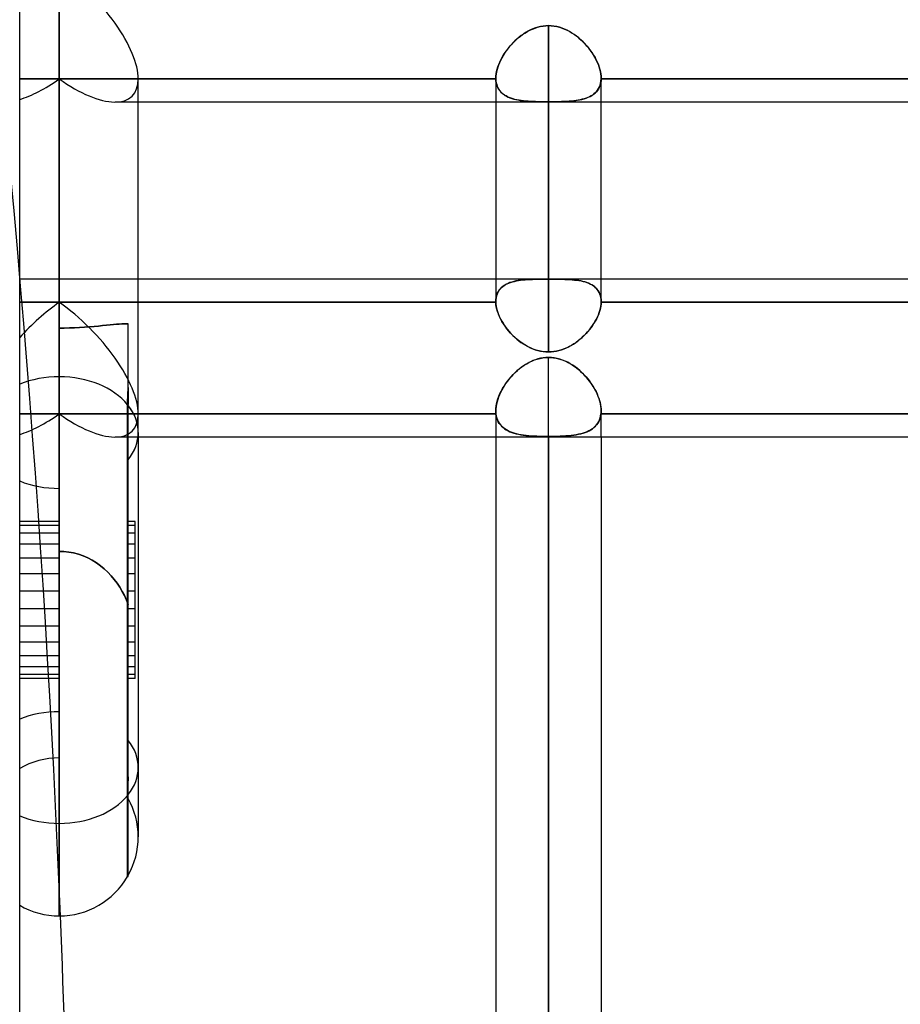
# Model space of a CAD drawing. Header units: millimetres. Extents: x -81 to 97, y -215 to 215.
# Tile 5 of 74: x 0 to 13, y -130 to -116. Entities that reach past the tile are written whole.
import ezdxf

# ---------------------------------------------------------------- set-up
doc = ezdxf.new("R2010")
doc.units = ezdxf.units.MM
doc.layers.add('MAIN-1', color=7, linetype='Continuous')
doc.layers.add('MAIN-2', color=7, linetype='Continuous')

msp = doc.modelspace()

# ---------------------------------------------------------------- linework, layer by layer
at = {"layer": 'MAIN-1'}
for p, q in [((0, -195), (0, 195)), ((0.572, -121.313), (0.572, -115.382)), ((1.716, -122.122), (1.716, -117)), ((25.256, -117.335), (1.716, -117.335)), ((6.894, -117.335), (6.894, -120.224)), ((7.656, -120.954), (7.656, -117.335)), ((8.419, -120.224), (8.419, -117.335)), ((6.894, -119.9), (1.716, -119.9)), ((15.694, -119.9), (8.419, -119.9)), ((6.894, -120.224), (6.894, -120.226)), ((6.894, -120.226), (6.894, -120.227)), ((6.894, -120.227), (6.894, -120.229)), ((6.894, -120.229), (6.894, -120.231)), ((6.894, -120.231), (6.894, -120.233)), ((8.419, -120.225), (8.419, -120.224)), ((8.419, -120.227), (8.419, -120.225)), ((8.419, -120.229), (8.419, -120.227)), ((8.419, -120.231), (8.419, -120.229)), ((8.419, -120.233), (8.419, -120.231)), ((6.894, -120.235), (1.716, -120.235)), ((6.894, -120.233), (6.894, -120.235)), ((6.894, -120.235), (6.896, -120.263)), ((6.896, -120.263), (6.9, -120.292)), ((6.9, -120.292), (6.905, -120.322)), ((6.905, -120.322), (6.913, -120.352)), ((6.913, -120.352), (6.923, -120.383)), ((8.389, -120.384), (8.399, -120.353)), ((8.399, -120.353), (8.407, -120.322)), ((8.407, -120.322), (8.413, -120.292)), ((8.413, -120.292), (8.417, -120.263)), ((8.417, -120.263), (8.419, -120.235)), ((8.419, -120.235), (8.419, -120.233)), ((15.694, -120.235), (8.419, -120.235)), ((6.923, -120.383), (6.934, -120.414)), ((6.934, -120.414), (6.948, -120.445)), ((6.948, -120.445), (6.963, -120.476)), ((6.963, -120.476), (6.98, -120.507)), ((6.98, -120.507), (6.998, -120.538)), ((8.313, -120.541), (8.332, -120.51)), ((8.332, -120.51), (8.349, -120.478)), ((8.349, -120.478), (8.364, -120.447)), ((8.364, -120.447), (8.378, -120.415)), ((8.378, -120.415), (8.389, -120.384)), ((6.998, -120.538), (7.018, -120.569)), ((7.018, -120.569), (7.04, -120.6)), ((7.04, -120.6), (7.062, -120.63)), ((7.062, -120.63), (7.087, -120.659)), ((7.087, -120.659), (7.112, -120.687)), ((8.223, -120.662), (8.248, -120.633)), ((8.248, -120.633), (8.271, -120.603)), ((8.271, -120.603), (8.293, -120.572)), ((8.293, -120.572), (8.313, -120.541)), ((7.112, -120.687), (7.139, -120.715)), ((7.139, -120.715), (7.167, -120.742)), ((7.167, -120.742), (7.196, -120.768)), ((7.196, -120.768), (7.226, -120.792)), ((7.226, -120.792), (7.257, -120.816)), ((8.051, -120.819), (8.082, -120.796)), ((8.082, -120.796), (8.112, -120.771)), ((8.112, -120.771), (8.142, -120.746)), ((8.142, -120.746), (8.17, -120.719)), ((8.17, -120.719), (8.197, -120.691)), ((8.197, -120.691), (8.223, -120.662)), ((7.257, -120.816), (7.29, -120.838)), ((7.29, -120.838), (7.323, -120.858)), ((7.323, -120.858), (7.357, -120.877)), ((7.357, -120.877), (7.392, -120.894)), ((7.392, -120.894), (7.428, -120.91)), ((7.428, -120.91), (7.465, -120.923)), ((7.465, -120.923), (7.502, -120.934)), ((7.502, -120.934), (7.54, -120.943)), ((7.54, -120.943), (7.579, -120.949)), ((7.733, -120.949), (7.771, -120.943)), ((7.771, -120.943), (7.808, -120.934)), ((7.808, -120.934), (7.845, -120.924)), ((7.845, -120.924), (7.881, -120.911)), ((7.881, -120.911), (7.917, -120.896)), ((7.917, -120.896), (7.952, -120.879)), ((7.952, -120.879), (7.985, -120.861)), ((7.985, -120.861), (8.018, -120.841)), ((8.018, -120.841), (8.051, -120.819)), ((7.579, -120.949), (7.617, -120.953)), ((7.617, -120.953), (7.656, -120.954)), ((7.656, -120.954), (7.695, -120.953)), ((7.695, -120.953), (7.733, -120.949)), ((0.572, -129.123), (0.572, -121.313)), ((1.567, -121.54), (1.569, -121.505)), ((1.569, -121.505), (1.572, -121.471)), ((1.572, -121.471), (1.572, -121.717)), ((1.563, -121.646), (1.564, -121.61)), ((1.563, -121.681), (1.563, -121.646)), ((1.564, -121.61), (1.566, -121.575)), ((1.566, -121.575), (1.567, -121.54)), ((1.562, -121.717), (1.563, -121.681)), ((1.562, -128.551), (1.562, -121.717)), ((1.572, -121.717), (1.562, -121.717)), ((1.572, -128.551), (1.572, -121.717)), ((1.716, -122.122), (1.716, -127.979)), ((25.256, -122.187), (1.716, -122.187)), ((6.894, -122.187), (6.894, -167.75)), ((7.656, -168.512), (7.656, -122.187)), ((8.419, -122.187), (8.419, -167.75)), ((0.572, -126.836), (0.572, -123.468)), ((0.572, -123.843), (0.572, -123.468)), ((1.562, -128.551), (1.572, -128.551))]:
    msp.add_line(p, q, dxfattribs=at)
for start, end in [(330.9644, 0), (270, 329.9999), (240, 270)]:
    msp.add_arc((0.572, -127.979), 1.144, start, end, dxfattribs=at)
for centre, major_axis, ratio, start_param, end_param in [((0.572, -116.191), (-1.057, 1.057), 0.414214, -2.748894, -1.178097), ((0.572, -122.122), (-1.144, 0), 0.707107, -1.570796, -1.047198), ((0.572, -122.122), (-1.144, 0), 0.707107, -2.617994, -1.570796), ((0.572, -122.122), (-1.144, 0), 0.707107, 3.141593, 3.648362), ((-92.478, -61.213), (-62.288, 145.857), 0.475528, -2.302536, -2.24496)]:
    msp.add_ellipse(centre, major_axis=major_axis, ratio=ratio, start_param=start_param, end_param=end_param, dxfattribs=at)
at = {"layer": 'MAIN-2'}
for p, q in [((0.572, -115.382), (0.572, -121.313)), ((7.537, -116.24), (7.577, -116.233)), ((7.579, -116.233), (7.541, -116.239)), ((7.577, -116.233), (7.616, -116.229)), ((7.618, -116.229), (7.579, -116.233)), ((7.616, -116.229), (7.656, -116.227)), ((7.656, -116.227), (7.618, -116.229)), ((7.696, -116.229), (7.656, -116.227)), ((7.656, -119.9), (7.656, -116.227)), ((7.656, -116.227), (7.656, -119.9)), ((7.656, -116.227), (7.697, -116.229)), ((7.736, -116.233), (7.696, -116.229)), ((7.697, -116.229), (7.737, -116.233)), ((7.776, -116.24), (7.736, -116.233)), ((7.737, -116.233), (7.776, -116.24)), ((7.218, -116.406), (7.25, -116.38)), ((7.261, -116.372), (7.23, -116.396)), ((7.25, -116.38), (7.282, -116.356)), ((7.293, -116.349), (7.261, -116.372)), ((7.282, -116.356), (7.316, -116.334)), ((7.325, -116.328), (7.293, -116.349)), ((7.316, -116.334), (7.35, -116.313)), ((7.359, -116.308), (7.325, -116.328)), ((7.35, -116.313), (7.386, -116.294)), ((7.394, -116.29), (7.359, -116.308)), ((7.386, -116.294), (7.423, -116.277)), ((7.429, -116.274), (7.394, -116.29)), ((7.423, -116.277), (7.461, -116.262)), ((7.466, -116.26), (7.429, -116.274)), ((7.461, -116.262), (7.499, -116.25)), ((7.503, -116.249), (7.466, -116.26)), ((7.499, -116.25), (7.537, -116.24)), ((7.541, -116.239), (7.503, -116.249)), ((7.815, -116.25), (7.776, -116.24)), ((7.776, -116.24), (7.815, -116.25)), ((7.853, -116.262), (7.815, -116.25)), ((7.815, -116.25), (7.853, -116.262)), ((7.89, -116.277), (7.853, -116.262)), ((7.853, -116.262), (7.89, -116.277)), ((7.926, -116.294), (7.89, -116.277)), ((7.89, -116.277), (7.927, -116.294)), ((7.962, -116.313), (7.926, -116.294)), ((7.927, -116.294), (7.963, -116.313)), ((7.996, -116.334), (7.962, -116.313)), ((7.963, -116.313), (7.998, -116.334)), ((8.03, -116.356), (7.996, -116.334)), ((7.998, -116.334), (8.032, -116.357)), ((8.063, -116.381), (8.03, -116.356)), ((8.032, -116.357), (8.065, -116.382)), ((8.095, -116.406), (8.063, -116.381)), ((8.065, -116.382), (8.097, -116.408)), ((7.076, -116.552), (7.102, -116.521)), ((7.115, -116.506), (7.089, -116.536)), ((7.102, -116.521), (7.129, -116.49)), ((7.142, -116.477), (7.115, -116.506)), ((7.129, -116.49), (7.158, -116.461)), ((7.171, -116.448), (7.142, -116.477)), ((7.158, -116.461), (7.188, -116.432)), ((7.2, -116.421), (7.171, -116.448)), ((7.188, -116.432), (7.218, -116.406)), ((7.23, -116.396), (7.2, -116.421)), ((8.126, -116.434), (8.095, -116.406)), ((8.097, -116.408), (8.128, -116.436)), ((8.156, -116.463), (8.126, -116.434)), ((8.128, -116.436), (8.158, -116.465)), ((8.185, -116.493), (8.156, -116.463)), ((8.158, -116.465), (8.187, -116.495)), ((8.213, -116.524), (8.185, -116.493)), ((8.187, -116.495), (8.215, -116.526)), ((8.239, -116.555), (8.213, -116.524)), ((6.998, -116.664), (6.979, -116.698)), ((6.985, -116.686), (7.005, -116.652)), ((7.018, -116.632), (6.998, -116.664)), ((7.005, -116.652), (7.027, -116.618)), ((7.041, -116.599), (7.018, -116.632)), ((7.027, -116.618), (7.051, -116.585)), ((7.064, -116.567), (7.041, -116.599)), ((7.051, -116.585), (7.076, -116.552)), ((7.089, -116.536), (7.064, -116.567)), ((8.215, -116.526), (8.241, -116.558)), ((8.264, -116.588), (8.239, -116.555)), ((8.241, -116.558), (8.265, -116.59)), ((8.287, -116.621), (8.264, -116.588)), ((8.265, -116.59), (8.289, -116.623)), ((8.309, -116.655), (8.287, -116.621)), ((8.289, -116.623), (8.31, -116.657)), ((8.329, -116.689), (8.309, -116.655)), ((8.31, -116.657), (8.33, -116.691)), ((6.933, -116.798), (6.921, -116.831)), ((6.923, -116.825), (6.936, -116.79)), ((6.946, -116.764), (6.933, -116.798)), ((6.936, -116.79), (6.95, -116.756)), ((6.962, -116.731), (6.946, -116.764)), ((6.95, -116.756), (6.967, -116.721)), ((6.979, -116.698), (6.962, -116.731)), ((6.967, -116.721), (6.985, -116.686)), ((8.347, -116.723), (8.329, -116.689)), ((8.33, -116.691), (8.348, -116.725)), ((8.363, -116.758), (8.347, -116.723)), ((8.348, -116.725), (8.364, -116.759)), ((8.378, -116.792), (8.363, -116.758)), ((8.364, -116.759), (8.378, -116.793)), ((8.39, -116.826), (8.378, -116.792)), ((8.378, -116.793), (8.39, -116.827)), ((6.895, -116.957), (6.898, -116.925)), ((6.898, -116.928), (6.895, -116.958)), ((6.898, -116.925), (6.904, -116.892)), ((6.904, -116.896), (6.898, -116.928)), ((6.904, -116.892), (6.913, -116.859)), ((6.911, -116.864), (6.904, -116.896)), ((6.921, -116.831), (6.911, -116.864)), ((6.913, -116.859), (6.923, -116.825)), ((8.4, -116.86), (8.39, -116.826)), ((8.39, -116.827), (8.4, -116.861)), ((8.408, -116.893), (8.4, -116.86)), ((8.4, -116.861), (8.408, -116.894)), ((8.414, -116.926), (8.408, -116.893)), ((8.408, -116.894), (8.414, -116.926)), ((8.418, -116.957), (8.414, -116.926)), ((8.414, -116.926), (8.418, -116.958)), ((0.572, -117), (0, -117)), ((0, -117), (0.572, -117)), ((6.894, -117), (0.572, -117)), ((0.572, -120.608), (0.572, -117)), ((0.572, -117), (6.894, -117)), ((0.572, -117), (0.572, -120.608)), ((6.894, -116.988), (6.895, -116.957)), ((6.895, -116.958), (6.894, -116.989)), ((6.894, -116.99), (6.894, -116.988)), ((6.894, -116.989), (6.894, -116.99)), ((6.894, -116.989), (6.894, -117.335)), ((6.894, -116.99), (6.894, -116.992)), ((6.894, -116.992), (6.894, -116.99)), ((6.894, -116.992), (6.894, -116.993)), ((6.894, -116.994), (6.894, -116.992)), ((6.894, -116.993), (6.894, -116.995)), ((6.894, -116.996), (6.894, -116.994)), ((6.894, -116.995), (6.894, -116.996)), ((6.894, -116.996), (6.894, -116.998)), ((6.894, -116.998), (6.894, -116.996)), ((6.894, -116.998), (6.894, -117)), ((6.894, -117), (6.894, -116.998)), ((6.896, -117.027), (6.894, -117)), ((6.894, -117), (6.896, -117.028)), ((6.9, -117.054), (6.896, -117.027)), ((6.896, -117.028), (6.9, -117.055)), ((6.906, -117.079), (6.9, -117.054)), ((6.9, -117.055), (6.906, -117.081)), ((6.913, -117.103), (6.906, -117.079)), ((6.906, -117.081), (6.914, -117.105)), ((8.394, -117.115), (8.404, -117.088)), ((8.407, -117.078), (8.399, -117.102)), ((8.404, -117.088), (8.411, -117.06)), ((8.413, -117.053), (8.407, -117.078)), ((8.411, -117.06), (8.416, -117.031)), ((8.417, -117.027), (8.413, -117.053)), ((8.416, -117.031), (8.419, -117)), ((8.419, -117), (8.417, -117.027)), ((8.419, -116.988), (8.418, -116.957)), ((8.418, -116.958), (8.419, -116.988)), ((8.419, -116.99), (8.419, -116.988)), ((8.419, -116.988), (8.419, -116.99)), ((8.419, -117.335), (8.419, -116.989)), ((8.419, -116.992), (8.419, -116.99)), ((8.419, -116.99), (8.419, -116.992)), ((8.419, -116.994), (8.419, -116.992)), ((8.419, -116.992), (8.419, -116.994)), ((8.419, -116.996), (8.419, -116.994)), ((8.419, -116.994), (8.419, -116.996)), ((8.419, -116.998), (8.419, -116.996)), ((8.419, -116.996), (8.419, -116.998)), ((8.419, -117), (8.419, -116.998)), ((8.419, -116.998), (8.419, -117)), ((15.694, -117), (8.419, -117)), ((8.419, -117), (15.694, -117)), ((6.923, -117.125), (6.913, -117.103)), ((6.914, -117.105), (6.925, -117.128)), ((6.935, -117.147), (6.923, -117.125)), ((6.925, -117.128), (6.937, -117.15)), ((6.949, -117.167), (6.935, -117.147)), ((6.937, -117.15), (6.951, -117.17)), ((6.964, -117.185), (6.949, -117.167)), ((6.951, -117.17), (6.967, -117.189)), ((6.981, -117.202), (6.964, -117.185)), ((6.967, -117.189), (6.985, -117.206)), ((7, -117.218), (6.981, -117.202)), ((6.985, -117.206), (7.005, -117.222)), ((7.02, -117.233), (7, -117.218)), ((7.005, -117.222), (7.026, -117.237)), ((7.042, -117.246), (7.02, -117.233)), ((7.026, -117.237), (7.048, -117.25)), ((8.294, -117.232), (8.273, -117.245)), ((8.285, -117.238), (8.308, -117.222)), ((8.314, -117.217), (8.294, -117.232)), ((8.308, -117.222), (8.33, -117.204)), ((8.333, -117.201), (8.314, -117.217)), ((8.33, -117.204), (8.349, -117.184)), ((8.35, -117.184), (8.333, -117.201)), ((8.349, -117.184), (8.367, -117.163)), ((8.365, -117.166), (8.35, -117.184)), ((8.378, -117.146), (8.365, -117.166)), ((8.367, -117.163), (8.381, -117.14)), ((8.39, -117.125), (8.378, -117.146)), ((8.381, -117.14), (8.394, -117.115)), ((8.399, -117.102), (8.39, -117.125)), ((1.716, -117.335), (1.38, -117.335)), ((7.065, -117.258), (7.042, -117.246)), ((7.048, -117.25), (7.072, -117.262)), ((7.089, -117.269), (7.065, -117.258)), ((7.072, -117.262), (7.098, -117.273)), ((7.115, -117.279), (7.089, -117.269)), ((7.098, -117.273), (7.125, -117.282)), ((7.143, -117.288), (7.115, -117.279)), ((7.125, -117.282), (7.153, -117.291)), ((7.171, -117.295), (7.143, -117.288)), ((7.153, -117.291), (7.182, -117.298)), ((7.2, -117.302), (7.171, -117.295)), ((7.182, -117.298), (7.213, -117.304)), ((7.231, -117.308), (7.2, -117.302)), ((7.213, -117.304), (7.245, -117.31)), ((7.262, -117.312), (7.231, -117.308)), ((7.245, -117.31), (7.278, -117.315)), ((7.294, -117.317), (7.262, -117.312)), ((7.278, -117.315), (7.312, -117.318)), ((7.327, -117.32), (7.294, -117.317)), ((7.312, -117.318), (7.347, -117.322)), ((7.361, -117.323), (7.327, -117.32)), ((7.347, -117.322), (7.383, -117.324)), ((7.396, -117.325), (7.361, -117.323)), ((7.383, -117.324), (7.42, -117.326)), ((7.431, -117.327), (7.396, -117.325)), ((7.42, -117.326), (7.458, -117.328)), ((7.467, -117.328), (7.431, -117.327)), ((7.458, -117.328), (7.497, -117.329)), ((7.504, -117.329), (7.467, -117.328)), ((7.497, -117.329), (7.536, -117.33)), ((7.542, -117.33), (7.504, -117.329)), ((7.536, -117.33), (7.576, -117.331)), ((7.58, -117.331), (7.542, -117.33)), ((7.576, -117.331), (7.616, -117.331)), ((7.618, -117.331), (7.58, -117.331)), ((7.616, -117.331), (7.656, -117.331)), ((7.656, -117.331), (7.618, -117.331)), ((7.656, -117.331), (7.656, -120.954)), ((7.656, -117.331), (7.701, -117.331)), ((7.695, -117.331), (7.656, -117.331)), ((7.734, -117.331), (7.695, -117.331)), ((7.701, -117.331), (7.745, -117.331)), ((7.772, -117.33), (7.734, -117.331)), ((7.745, -117.331), (7.789, -117.33)), ((7.81, -117.329), (7.772, -117.33)), ((7.789, -117.33), (7.832, -117.329)), ((7.847, -117.328), (7.81, -117.329)), ((7.832, -117.329), (7.875, -117.327)), ((7.884, -117.327), (7.847, -117.328)), ((7.875, -117.327), (7.917, -117.325)), ((7.92, -117.325), (7.884, -117.327)), ((7.917, -117.325), (7.957, -117.322)), ((7.955, -117.323), (7.92, -117.325)), ((7.99, -117.32), (7.955, -117.323)), ((7.957, -117.322), (7.997, -117.319)), ((8.023, -117.316), (7.99, -117.32)), ((7.997, -117.319), (8.035, -117.315)), ((8.055, -117.312), (8.023, -117.316)), ((8.035, -117.315), (8.071, -117.309)), ((8.087, -117.307), (8.055, -117.312)), ((8.071, -117.309), (8.106, -117.303)), ((8.117, -117.301), (8.087, -117.307)), ((8.106, -117.303), (8.14, -117.296)), ((8.146, -117.294), (8.117, -117.301)), ((8.14, -117.296), (8.172, -117.287)), ((8.174, -117.287), (8.146, -117.294)), ((8.172, -117.287), (8.203, -117.277)), ((8.2, -117.278), (8.174, -117.287)), ((8.226, -117.268), (8.2, -117.278)), ((8.203, -117.277), (8.232, -117.265)), ((8.25, -117.257), (8.226, -117.268)), ((8.232, -117.265), (8.259, -117.252)), ((8.273, -117.245), (8.25, -117.257)), ((8.259, -117.252), (8.285, -117.238)), ((1.716, -119.9), (0, -119.9)), ((8.419, -119.9), (6.894, -119.9)), ((7.082, -119.956), (7.108, -119.946)), ((7.125, -119.941), (7.098, -119.95)), ((7.108, -119.946), (7.134, -119.938)), ((7.154, -119.933), (7.125, -119.941)), ((7.134, -119.938), (7.162, -119.931)), ((7.184, -119.926), (7.154, -119.933)), ((7.162, -119.931), (7.191, -119.925)), ((7.215, -119.92), (7.184, -119.926)), ((7.191, -119.925), (7.221, -119.919)), ((7.247, -119.916), (7.215, -119.92)), ((7.221, -119.919), (7.253, -119.915)), ((7.281, -119.912), (7.247, -119.916)), ((7.253, -119.915), (7.285, -119.911)), ((7.315, -119.909), (7.281, -119.912)), ((7.285, -119.911), (7.319, -119.908)), ((7.35, -119.906), (7.315, -119.909)), ((7.319, -119.908), (7.353, -119.906)), ((7.386, -119.904), (7.35, -119.906)), ((7.353, -119.906), (7.388, -119.904)), ((7.422, -119.903), (7.386, -119.904)), ((7.388, -119.904), (7.425, -119.903)), ((7.46, -119.902), (7.422, -119.903)), ((7.425, -119.903), (7.462, -119.902)), ((7.498, -119.901), (7.46, -119.902)), ((7.462, -119.902), (7.499, -119.901)), ((7.536, -119.901), (7.498, -119.901)), ((7.499, -119.901), (7.538, -119.901)), ((7.576, -119.9), (7.536, -119.901)), ((7.538, -119.901), (7.577, -119.9)), ((7.616, -119.9), (7.576, -119.9)), ((7.577, -119.9), (7.617, -119.9)), ((7.656, -119.9), (7.616, -119.9)), ((7.617, -119.9), (7.656, -119.9)), ((7.656, -119.9), (7.696, -119.9)), ((7.696, -119.9), (7.656, -119.9)), ((7.696, -119.9), (7.736, -119.9)), ((7.736, -119.9), (7.696, -119.9)), ((7.736, -119.9), (7.776, -119.901)), ((7.775, -119.901), (7.736, -119.9)), ((7.814, -119.901), (7.775, -119.901)), ((7.776, -119.901), (7.815, -119.901)), ((7.852, -119.902), (7.814, -119.901)), ((7.815, -119.901), (7.854, -119.902)), ((7.89, -119.903), (7.852, -119.902)), ((7.854, -119.902), (7.892, -119.903)), ((7.926, -119.904), (7.89, -119.903)), ((7.892, -119.903), (7.928, -119.904)), ((7.962, -119.906), (7.926, -119.904)), ((7.928, -119.904), (7.964, -119.906)), ((7.997, -119.909), (7.962, -119.906)), ((7.964, -119.906), (7.999, -119.909)), ((8.03, -119.912), (7.997, -119.909)), ((7.999, -119.909), (8.033, -119.912)), ((8.063, -119.915), (8.03, -119.912)), ((8.033, -119.912), (8.065, -119.916)), ((8.094, -119.92), (8.063, -119.915)), ((8.065, -119.916), (8.097, -119.92)), ((8.125, -119.925), (8.094, -119.92)), ((8.097, -119.92), (8.127, -119.926)), ((8.155, -119.932), (8.125, -119.925)), ((8.127, -119.926), (8.157, -119.933)), ((8.183, -119.94), (8.155, -119.932)), ((8.157, -119.933), (8.185, -119.94)), ((8.211, -119.948), (8.183, -119.94)), ((8.185, -119.94), (8.213, -119.949)), ((6.92, -120.097), (6.931, -120.076)), ((6.934, -120.071), (6.922, -120.093)), ((6.931, -120.076), (6.945, -120.056)), ((6.948, -120.051), (6.934, -120.071)), ((6.945, -120.056), (6.959, -120.038)), ((6.965, -120.032), (6.948, -120.051)), ((6.959, -120.038), (6.976, -120.021)), ((6.983, -120.015), (6.965, -120.032)), ((6.976, -120.021), (6.994, -120.005)), ((7.002, -119.999), (6.983, -120.015)), ((6.994, -120.005), (7.014, -119.991)), ((7.024, -119.985), (7.002, -119.999)), ((7.014, -119.991), (7.036, -119.978)), ((7.047, -119.972), (7.024, -119.985)), ((7.036, -119.978), (7.058, -119.966)), ((7.072, -119.96), (7.047, -119.972)), ((7.058, -119.966), (7.082, -119.956)), ((7.098, -119.95), (7.072, -119.96)), ((8.237, -119.958), (8.211, -119.948)), ((8.213, -119.949), (8.239, -119.959)), ((8.262, -119.97), (8.237, -119.958)), ((8.239, -119.959), (8.264, -119.971)), ((8.285, -119.983), (8.262, -119.97)), ((8.264, -119.971), (8.287, -119.984)), ((8.307, -119.997), (8.285, -119.983)), ((8.287, -119.984), (8.309, -119.998)), ((8.327, -120.013), (8.307, -119.997)), ((8.309, -119.998), (8.329, -120.014)), ((8.346, -120.03), (8.327, -120.013)), ((8.329, -120.014), (8.347, -120.031)), ((8.362, -120.049), (8.346, -120.03)), ((8.347, -120.031), (8.363, -120.05)), ((8.377, -120.069), (8.362, -120.049)), ((8.363, -120.05), (8.378, -120.07)), ((8.389, -120.091), (8.377, -120.069)), ((8.378, -120.07), (8.39, -120.092)), ((6.895, -120.195), (6.894, -120.224)), ((6.894, -120.224), (6.895, -120.196)), ((6.894, -120.225), (6.894, -120.224)), ((6.894, -120.227), (6.894, -120.225)), ((6.894, -120.228), (6.894, -120.227)), ((6.894, -120.23), (6.894, -120.228)), ((6.894, -120.232), (6.894, -120.23)), ((6.894, -120.233), (6.894, -120.232)), ((6.898, -120.168), (6.895, -120.195)), ((6.895, -120.196), (6.898, -120.169)), ((6.904, -120.141), (6.898, -120.168)), ((6.898, -120.169), (6.903, -120.144)), ((6.903, -120.144), (6.911, -120.12)), ((6.912, -120.116), (6.904, -120.141)), ((6.911, -120.12), (6.92, -120.097)), ((6.922, -120.093), (6.912, -120.116)), ((8.4, -120.115), (8.389, -120.091)), ((8.39, -120.092), (8.4, -120.116)), ((8.408, -120.14), (8.4, -120.115)), ((8.4, -120.116), (8.408, -120.141)), ((8.414, -120.167), (8.408, -120.14)), ((8.408, -120.141), (8.414, -120.167)), ((8.414, -120.167), (8.418, -120.195)), ((8.418, -120.194), (8.414, -120.167)), ((8.419, -120.224), (8.418, -120.194)), ((8.418, -120.195), (8.419, -120.224)), ((8.419, -120.224), (8.419, -120.225)), ((8.419, -120.225), (8.419, -120.227)), ((8.419, -120.227), (8.419, -120.229)), ((8.419, -120.229), (8.419, -120.231)), ((8.419, -120.231), (8.419, -120.233)), ((0.572, -120.235), (0, -120.235)), ((0, -120.235), (0.572, -120.235)), ((1.716, -120.235), (0.572, -120.235)), ((0.572, -120.235), (6.894, -120.235)), ((0.572, -120.235), (0.572, -123.843)), ((0.572, -123.468), (0.572, -120.235)), ((6.894, -120.235), (6.894, -120.233)), ((6.896, -120.267), (6.894, -120.235)), ((6.901, -120.3), (6.896, -120.267)), ((6.908, -120.334), (6.901, -120.3)), ((6.918, -120.369), (6.908, -120.334)), ((6.931, -120.404), (6.918, -120.369)), ((8.399, -120.352), (8.39, -120.383)), ((8.407, -120.322), (8.399, -120.352)), ((8.413, -120.292), (8.407, -120.322)), ((8.417, -120.263), (8.413, -120.292)), ((8.419, -120.235), (8.417, -120.263)), ((8.419, -120.233), (8.419, -120.235)), ((8.419, -120.235), (15.694, -120.235)), ((6.946, -120.44), (6.931, -120.404)), ((6.963, -120.476), (6.946, -120.44)), ((6.982, -120.512), (6.963, -120.476)), ((7.003, -120.547), (6.982, -120.512)), ((8.332, -120.508), (8.314, -120.539)), ((8.349, -120.477), (8.332, -120.508)), ((8.364, -120.445), (8.349, -120.477)), ((8.378, -120.414), (8.364, -120.445)), ((8.39, -120.383), (8.378, -120.414)), ((0.572, -120.608), (0.645, -120.607)), ((0.645, -120.607), (0.572, -120.608)), ((0.572, -120.608), (0.572, -122.931)), ((0.645, -120.607), (0.72, -120.605)), ((0.72, -120.605), (0.645, -120.607)), ((0.72, -120.605), (0.794, -120.603)), ((0.794, -120.603), (0.72, -120.605)), ((0.794, -120.603), (0.867, -120.599)), ((0.867, -120.599), (0.794, -120.603)), ((0.867, -120.599), (0.939, -120.595)), ((0.939, -120.595), (0.867, -120.599)), ((0.939, -120.595), (1.009, -120.59)), ((1.009, -120.59), (0.939, -120.595)), ((1.009, -120.59), (1.076, -120.585)), ((1.076, -120.585), (1.009, -120.59)), ((1.076, -120.585), (1.14, -120.579)), ((1.14, -120.579), (1.076, -120.585)), ((1.14, -120.579), (1.2, -120.573)), ((1.2, -120.573), (1.14, -120.579)), ((1.2, -120.573), (1.257, -120.567)), ((1.257, -120.567), (1.2, -120.573)), ((1.257, -120.567), (1.309, -120.562)), ((1.309, -120.562), (1.257, -120.567)), ((1.309, -120.562), (1.357, -120.557)), ((1.357, -120.557), (1.309, -120.562)), ((1.357, -120.557), (1.401, -120.553)), ((1.401, -120.553), (1.357, -120.557)), ((1.401, -120.553), (1.442, -120.55)), ((1.442, -120.55), (1.401, -120.553)), ((1.442, -120.55), (1.48, -120.547)), ((1.48, -120.547), (1.442, -120.55)), ((1.48, -120.547), (1.514, -120.545)), ((1.514, -120.545), (1.48, -120.547)), ((1.514, -120.545), (1.546, -120.545)), ((1.546, -120.545), (1.514, -120.545)), ((1.572, -120.545), (1.545, -120.545)), ((1.546, -120.545), (1.55, -120.545)), ((1.55, -120.545), (1.546, -120.545)), ((1.55, -120.545), (1.555, -120.545)), ((1.555, -120.545), (1.55, -120.545)), ((1.555, -120.545), (1.559, -120.545)), ((1.559, -120.545), (1.555, -120.545)), ((1.559, -120.545), (1.563, -120.545)), ((1.563, -120.545), (1.559, -120.545)), ((1.563, -120.545), (1.568, -120.545)), ((1.568, -120.545), (1.563, -120.545)), ((1.568, -120.545), (1.572, -120.545)), ((1.572, -120.545), (1.568, -120.545)), ((1.572, -122.514), (1.572, -120.545)), ((1.572, -120.545), (1.572, -120.545)), ((7.027, -120.582), (7.003, -120.547)), ((7.052, -120.617), (7.027, -120.582)), ((7.079, -120.65), (7.052, -120.617)), ((7.108, -120.683), (7.079, -120.65)), ((8.226, -120.659), (8.2, -120.688)), ((8.25, -120.63), (8.226, -120.659)), ((8.273, -120.6), (8.25, -120.63)), ((8.294, -120.57), (8.273, -120.6)), ((8.314, -120.539), (8.294, -120.57)), ((7.139, -120.715), (7.108, -120.683)), ((7.171, -120.746), (7.139, -120.715)), ((7.205, -120.775), (7.171, -120.746)), ((7.24, -120.803), (7.205, -120.775)), ((7.277, -120.829), (7.24, -120.803)), ((8.086, -120.793), (8.055, -120.816)), ((8.116, -120.768), (8.086, -120.793)), ((8.145, -120.742), (8.116, -120.768)), ((8.173, -120.716), (8.145, -120.742)), ((8.2, -120.688), (8.173, -120.716)), ((7.315, -120.853), (7.277, -120.829)), ((7.354, -120.875), (7.315, -120.853)), ((7.394, -120.895), (7.354, -120.875)), ((7.436, -120.913), (7.394, -120.895)), ((7.479, -120.927), (7.436, -120.913)), ((7.523, -120.939), (7.479, -120.927)), ((7.567, -120.947), (7.523, -120.939)), ((7.772, -120.943), (7.733, -120.949)), ((7.81, -120.934), (7.772, -120.943)), ((7.847, -120.923), (7.81, -120.934)), ((7.884, -120.91), (7.847, -120.923)), ((7.92, -120.895), (7.884, -120.91)), ((7.955, -120.877), (7.92, -120.895)), ((7.989, -120.859), (7.955, -120.877)), ((8.022, -120.838), (7.989, -120.859)), ((8.055, -120.816), (8.022, -120.838)), ((7.378, -121.104), (7.415, -121.086)), ((7.429, -121.08), (7.394, -121.096)), ((7.415, -121.086), (7.454, -121.07)), ((7.466, -121.066), (7.429, -121.08)), ((7.454, -121.07), (7.494, -121.057)), ((7.503, -121.054), (7.466, -121.066)), ((7.494, -121.057), (7.534, -121.047)), ((7.541, -121.045), (7.503, -121.054)), ((7.534, -121.047), (7.574, -121.039)), ((7.579, -121.038), (7.541, -121.045)), ((7.612, -120.952), (7.567, -120.947)), ((7.574, -121.039), (7.615, -121.034)), ((7.618, -121.034), (7.579, -121.038)), ((7.656, -120.954), (7.612, -120.952)), ((7.615, -121.034), (7.656, -121.033)), ((7.656, -121.033), (7.618, -121.034)), ((7.695, -120.953), (7.656, -120.954)), ((7.698, -121.034), (7.656, -121.033)), ((7.656, -166.988), (7.656, -121.033)), ((7.656, -121.033), (7.693, -121.034)), ((7.693, -121.034), (7.729, -121.038)), ((7.733, -120.949), (7.695, -120.953)), ((7.739, -121.039), (7.698, -121.034)), ((7.729, -121.038), (7.765, -121.044)), ((7.78, -121.047), (7.739, -121.039)), ((7.765, -121.044), (7.801, -121.052)), ((7.82, -121.057), (7.78, -121.047)), ((7.801, -121.052), (7.836, -121.062)), ((7.859, -121.071), (7.82, -121.057)), ((7.836, -121.062), (7.87, -121.075)), ((7.898, -121.086), (7.859, -121.071)), ((7.87, -121.075), (7.904, -121.089)), ((7.935, -121.104), (7.898, -121.086)), ((7.2, -121.228), (7.171, -121.255)), ((7.174, -121.251), (7.206, -121.223)), ((7.23, -121.202), (7.2, -121.228)), ((7.206, -121.223), (7.238, -121.196)), ((7.261, -121.178), (7.23, -121.202)), ((7.238, -121.196), (7.271, -121.17)), ((7.293, -121.155), (7.261, -121.178)), ((7.271, -121.17), (7.305, -121.147)), ((7.325, -121.134), (7.293, -121.155)), ((7.305, -121.147), (7.341, -121.124)), ((7.359, -121.114), (7.325, -121.134)), ((7.341, -121.124), (7.378, -121.104)), ((7.394, -121.096), (7.359, -121.114)), ((7.904, -121.089), (7.937, -121.105)), ((7.971, -121.124), (7.935, -121.104)), ((7.937, -121.105), (7.969, -121.123)), ((7.969, -121.123), (8.001, -121.142)), ((8.007, -121.146), (7.971, -121.124)), ((8.001, -121.142), (8.032, -121.163)), ((8.042, -121.171), (8.007, -121.146)), ((8.032, -121.163), (8.062, -121.186)), ((8.076, -121.196), (8.042, -121.171)), ((8.062, -121.186), (8.091, -121.21)), ((8.108, -121.224), (8.076, -121.196)), ((8.091, -121.21), (8.12, -121.235)), ((8.14, -121.253), (8.108, -121.224)), ((0.572, -121.313), (0.572, -129.123)), ((7.061, -121.379), (7.087, -121.346)), ((7.089, -121.344), (7.064, -121.375)), ((7.087, -121.346), (7.115, -121.313)), ((7.115, -121.313), (7.089, -121.344)), ((7.115, -121.313), (7.144, -121.282)), ((7.142, -121.284), (7.115, -121.313)), ((7.171, -121.255), (7.142, -121.284)), ((7.144, -121.282), (7.174, -121.251)), ((8.12, -121.235), (8.148, -121.261)), ((8.171, -121.284), (8.14, -121.253)), ((8.148, -121.261), (8.174, -121.288)), ((8.2, -121.316), (8.171, -121.284)), ((8.174, -121.288), (8.2, -121.316)), ((8.228, -121.349), (8.2, -121.316)), ((8.2, -121.316), (8.224, -121.345)), ((8.224, -121.345), (8.248, -121.374)), ((8.254, -121.383), (8.228, -121.349)), ((1.569, -121.505), (1.567, -121.54)), ((1.572, -121.471), (1.569, -121.505)), ((6.979, -121.508), (6.962, -121.542)), ((6.972, -121.522), (6.991, -121.485)), ((6.998, -121.474), (6.979, -121.508)), ((6.991, -121.485), (7.013, -121.449)), ((7.018, -121.441), (6.998, -121.474)), ((7.013, -121.449), (7.036, -121.414)), ((7.041, -121.408), (7.018, -121.441)), ((7.036, -121.414), (7.061, -121.379)), ((7.064, -121.375), (7.041, -121.408)), ((8.248, -121.374), (8.27, -121.404)), ((8.279, -121.417), (8.254, -121.383)), ((8.27, -121.404), (8.291, -121.435)), ((8.302, -121.452), (8.279, -121.417)), ((8.291, -121.435), (8.31, -121.466)), ((8.323, -121.488), (8.302, -121.452)), ((8.31, -121.466), (8.328, -121.498)), ((8.342, -121.524), (8.323, -121.488)), ((8.328, -121.498), (8.345, -121.529)), ((1.564, -121.61), (1.563, -121.646)), ((1.563, -121.646), (1.563, -121.681)), ((1.566, -121.575), (1.564, -121.61)), ((1.567, -121.54), (1.566, -121.575)), ((6.921, -121.644), (6.911, -121.678)), ((6.914, -121.668), (6.925, -121.631)), ((6.933, -121.61), (6.921, -121.644)), ((6.925, -121.631), (6.939, -121.595)), ((6.946, -121.576), (6.933, -121.61)), ((6.939, -121.595), (6.954, -121.558)), ((6.962, -121.542), (6.946, -121.576)), ((6.954, -121.558), (6.972, -121.522)), ((8.36, -121.561), (8.342, -121.524)), ((8.345, -121.529), (8.36, -121.561)), ((8.375, -121.597), (8.36, -121.561)), ((8.36, -121.561), (8.373, -121.593)), ((8.373, -121.593), (8.385, -121.624)), ((8.388, -121.633), (8.375, -121.597)), ((8.385, -121.624), (8.395, -121.656)), ((8.399, -121.669), (8.388, -121.633)), ((8.395, -121.656), (8.404, -121.687)), ((1.563, -121.681), (1.562, -121.717)), ((1.562, -121.717), (1.562, -128.551)), ((1.562, -121.717), (1.572, -121.717)), ((6.894, -121.806), (6.895, -121.773)), ((6.895, -121.776), (6.894, -121.807)), ((6.895, -121.773), (6.899, -121.739)), ((6.898, -121.744), (6.895, -121.776)), ((6.904, -121.711), (6.898, -121.744)), ((6.899, -121.739), (6.905, -121.704)), ((6.911, -121.678), (6.904, -121.711)), ((6.905, -121.704), (6.914, -121.668)), ((8.407, -121.704), (8.399, -121.669)), ((8.404, -121.687), (8.41, -121.718)), ((8.414, -121.739), (8.407, -121.704)), ((8.41, -121.718), (8.415, -121.748)), ((8.417, -121.773), (8.414, -121.739)), ((8.415, -121.748), (8.418, -121.778)), ((8.419, -121.807), (8.417, -121.773)), ((8.418, -121.778), (8.419, -121.807)), ((0, -121.852), (0.572, -121.852)), ((0.572, -121.852), (0, -121.852)), ((0.572, -121.852), (6.896, -121.852)), ((6.896, -121.852), (0.572, -121.852)), ((0.572, -123.468), (0.572, -121.852)), ((0.572, -121.852), (0.572, -127.783)), ((6.894, -121.814), (6.894, -121.806)), ((6.894, -121.807), (6.894, -121.814)), ((6.894, -121.807), (6.894, -122.187)), ((6.894, -121.822), (6.894, -121.814)), ((6.894, -121.814), (6.894, -121.82)), ((6.894, -121.82), (6.894, -121.827)), ((6.894, -121.83), (6.894, -121.822)), ((6.894, -121.827), (6.895, -121.833)), ((6.895, -121.837), (6.894, -121.83)), ((6.895, -121.833), (6.895, -121.84)), ((6.896, -121.845), (6.895, -121.837)), ((6.895, -121.84), (6.896, -121.846)), ((6.896, -121.852), (6.896, -121.845)), ((6.896, -121.846), (6.896, -121.852)), ((6.896, -121.852), (6.901, -121.882)), ((6.901, -121.882), (6.896, -121.852)), ((6.901, -121.882), (6.908, -121.911)), ((6.908, -121.911), (6.901, -121.882)), ((6.908, -121.911), (6.918, -121.938)), ((6.918, -121.938), (6.908, -121.911)), ((6.918, -121.938), (6.93, -121.963)), ((6.93, -121.964), (6.918, -121.938)), ((8.383, -121.963), (8.395, -121.937)), ((8.395, -121.938), (8.383, -121.963)), ((8.395, -121.937), (8.404, -121.91)), ((8.404, -121.911), (8.395, -121.938)), ((8.411, -121.882), (8.404, -121.911)), ((8.404, -121.91), (8.411, -121.882)), ((8.416, -121.852), (8.411, -121.882)), ((8.411, -121.882), (8.416, -121.852)), ((8.416, -121.852), (8.417, -121.845)), ((8.417, -121.845), (8.416, -121.852)), ((8.416, -121.852), (15.696, -121.852)), ((15.696, -121.852), (8.416, -121.852)), ((8.417, -121.845), (8.418, -121.837)), ((8.418, -121.837), (8.417, -121.845)), ((8.418, -121.822), (8.419, -121.814)), ((8.419, -121.814), (8.418, -121.822)), ((8.418, -121.83), (8.418, -121.822)), ((8.418, -121.822), (8.418, -121.83)), ((8.418, -121.837), (8.418, -121.83)), ((8.418, -121.83), (8.418, -121.837)), ((8.419, -121.814), (8.419, -121.807)), ((8.419, -121.807), (8.419, -121.814)), ((8.419, -122.187), (8.419, -121.807)), ((6.93, -121.963), (6.944, -121.987)), ((6.944, -121.988), (6.93, -121.964)), ((6.944, -121.987), (6.96, -122.009)), ((6.961, -122.01), (6.944, -121.988)), ((6.96, -122.009), (6.978, -122.03)), ((6.979, -122.031), (6.961, -122.01)), ((6.978, -122.03), (6.999, -122.049)), ((7, -122.05), (6.979, -122.031)), ((6.999, -122.049), (7.021, -122.066)), ((7.023, -122.067), (7, -122.05)), ((7.021, -122.066), (7.045, -122.082)), ((7.047, -122.083), (7.023, -122.067)), ((7.045, -122.082), (7.07, -122.096)), ((7.073, -122.097), (7.047, -122.083)), ((8.268, -122.082), (8.242, -122.096)), ((8.243, -122.096), (8.268, -122.081)), ((8.292, -122.066), (8.268, -122.082)), ((8.268, -122.081), (8.292, -122.066)), ((8.292, -122.066), (8.314, -122.048)), ((8.314, -122.049), (8.292, -122.066)), ((8.314, -122.048), (8.335, -122.029)), ((8.334, -122.03), (8.314, -122.049)), ((8.352, -122.009), (8.334, -122.03)), ((8.335, -122.029), (8.353, -122.009)), ((8.369, -121.987), (8.352, -122.009)), ((8.353, -122.009), (8.369, -121.987)), ((8.383, -121.963), (8.369, -121.987)), ((8.369, -121.987), (8.383, -121.963)), ((1.716, -122.187), (1.38, -122.187)), ((7.07, -122.096), (7.097, -122.109)), ((7.101, -122.11), (7.073, -122.097)), ((7.097, -122.109), (7.126, -122.12)), ((7.13, -122.122), (7.101, -122.11)), ((7.126, -122.12), (7.156, -122.13)), ((7.161, -122.132), (7.13, -122.122)), ((7.156, -122.13), (7.188, -122.139)), ((7.193, -122.14), (7.161, -122.132)), ((7.188, -122.139), (7.221, -122.147)), ((7.226, -122.148), (7.193, -122.14)), ((7.221, -122.147), (7.255, -122.154)), ((7.26, -122.155), (7.226, -122.148)), ((7.255, -122.154), (7.291, -122.159)), ((7.296, -122.16), (7.26, -122.155)), ((7.291, -122.159), (7.328, -122.164)), ((7.333, -122.165), (7.296, -122.16)), ((7.328, -122.164), (7.366, -122.168)), ((7.37, -122.169), (7.333, -122.165)), ((7.366, -122.168), (7.405, -122.171)), ((7.409, -122.172), (7.37, -122.169)), ((7.405, -122.171), (7.445, -122.174)), ((7.448, -122.174), (7.409, -122.172)), ((7.445, -122.174), (7.486, -122.176)), ((7.489, -122.176), (7.448, -122.174)), ((7.486, -122.176), (7.528, -122.177)), ((7.53, -122.177), (7.489, -122.176)), ((7.528, -122.177), (7.57, -122.178)), ((7.572, -122.178), (7.53, -122.177)), ((7.57, -122.178), (7.613, -122.179)), ((7.614, -122.179), (7.572, -122.178)), ((7.613, -122.179), (7.656, -122.179)), ((7.656, -122.179), (7.614, -122.179)), ((7.699, -122.179), (7.656, -122.179)), ((7.656, -122.179), (7.656, -168.512)), ((7.656, -122.179), (7.699, -122.179)), ((7.742, -122.178), (7.699, -122.179)), ((7.699, -122.179), (7.742, -122.178)), ((7.784, -122.177), (7.742, -122.178)), ((7.742, -122.178), (7.784, -122.177)), ((7.826, -122.176), (7.784, -122.177)), ((7.784, -122.177), (7.826, -122.176)), ((7.867, -122.174), (7.826, -122.176)), ((7.826, -122.176), (7.867, -122.174)), ((7.907, -122.171), (7.867, -122.174)), ((7.867, -122.174), (7.907, -122.171)), ((7.946, -122.168), (7.907, -122.171)), ((7.907, -122.171), (7.947, -122.168)), ((7.984, -122.164), (7.946, -122.168)), ((7.947, -122.168), (7.985, -122.164)), ((8.021, -122.159), (7.984, -122.164)), ((7.985, -122.164), (8.022, -122.159)), ((8.057, -122.154), (8.021, -122.159)), ((8.022, -122.159), (8.057, -122.154)), ((8.091, -122.147), (8.057, -122.154)), ((8.057, -122.154), (8.092, -122.147)), ((8.124, -122.139), (8.091, -122.147)), ((8.092, -122.147), (8.125, -122.139)), ((8.156, -122.131), (8.124, -122.139)), ((8.125, -122.139), (8.156, -122.13)), ((8.186, -122.12), (8.156, -122.131)), ((8.156, -122.13), (8.187, -122.12)), ((8.215, -122.109), (8.186, -122.12)), ((8.187, -122.12), (8.216, -122.109)), ((8.242, -122.096), (8.215, -122.109)), ((8.216, -122.109), (8.243, -122.096)), ((1.572, -127.424), (1.572, -122.514)), ((0.572, -126.836), (0.572, -122.931)), ((0.572, -123.411), (0, -123.411)), ((0.572, -123.468), (0, -123.468)), ((1.672, -123.411), (1.572, -123.411)), ((1.672, -123.468), (1.572, -123.468)), ((1.672, -123.468), (1.672, -123.411)), ((1.672, -124.17), (1.672, -123.468)), ((0.572, -123.58), (0, -123.58)), ((1.672, -123.58), (1.572, -123.58)), ((0.572, -123.739), (0, -123.739)), ((1.672, -123.739), (1.572, -123.739)), ((0.572, -123.94), (0, -123.94)), ((0.641, -123.845), (0.572, -123.843)), ((0.572, -123.843), (0.641, -123.845)), ((0.711, -123.853), (0.641, -123.845)), ((0.641, -123.845), (0.711, -123.853)), ((0.781, -123.866), (0.711, -123.853)), ((0.711, -123.853), (0.781, -123.866)), ((0.851, -123.884), (0.781, -123.866)), ((0.781, -123.866), (0.851, -123.884)), ((0.919, -123.908), (0.851, -123.884)), ((0.851, -123.884), (0.919, -123.908)), ((0.985, -123.936), (0.919, -123.908)), ((0.919, -123.908), (0.985, -123.936)), ((1.05, -123.97), (0.985, -123.936)), ((0.985, -123.936), (1.05, -123.97)), ((1.672, -123.94), (1.572, -123.94)), ((1.111, -124.008), (1.05, -123.97)), ((1.05, -123.97), (1.111, -124.008)), ((1.17, -124.05), (1.111, -124.008)), ((1.111, -124.008), (1.17, -124.05)), ((1.225, -124.096), (1.17, -124.05)), ((1.17, -124.05), (1.225, -124.096)), ((0.572, -124.17), (0, -124.17)), ((1.277, -124.144), (1.225, -124.096)), ((1.225, -124.096), (1.277, -124.144)), ((1.325, -124.195), (1.277, -124.144)), ((1.277, -124.144), (1.325, -124.195)), ((1.369, -124.248), (1.325, -124.195)), ((1.325, -124.195), (1.369, -124.248)), ((1.672, -124.17), (1.572, -124.17)), ((1.672, -125.157), (1.672, -124.17)), ((1.41, -124.304), (1.369, -124.248)), ((1.369, -124.248), (1.41, -124.304)), ((1.448, -124.362), (1.41, -124.304)), ((1.41, -124.304), (1.448, -124.362)), ((1.483, -124.422), (1.448, -124.362)), ((1.448, -124.362), (1.483, -124.422)), ((0.572, -124.42), (0, -124.42)), ((1.515, -124.484), (1.483, -124.422)), ((1.483, -124.422), (1.515, -124.484)), ((1.545, -124.547), (1.515, -124.484)), ((1.515, -124.484), (1.545, -124.547)), ((1.672, -124.42), (1.572, -124.42)), ((1.572, -124.613), (1.545, -124.547)), ((1.545, -124.547), (1.572, -124.613)), ((0.572, -124.676), (0, -124.676)), ((1.672, -124.676), (1.572, -124.676)), ((0.572, -124.926), (0, -124.926)), ((1.672, -124.926), (1.572, -124.926)), ((0.572, -125.157), (0, -125.157)), ((1.672, -125.157), (1.572, -125.157)), ((1.672, -125.685), (1.672, -125.157)), ((0.572, -125.357), (0, -125.357)), ((1.672, -125.357), (1.572, -125.357)), ((0.572, -125.516), (0, -125.516)), ((0.572, -125.628), (0, -125.628)), ((1.672, -125.516), (1.572, -125.516)), ((1.672, -125.628), (1.572, -125.628)), ((0.572, -125.685), (0, -125.685)), ((1.672, -125.685), (1.572, -125.685)), ((0.572, -127.783), (0.572, -126.836)), ((1.566, -127.228), (1.567, -127.189)), ((1.567, -127.189), (1.566, -127.228)), ((1.567, -127.189), (1.569, -127.149)), ((1.569, -127.149), (1.567, -127.189)), ((1.569, -127.149), (1.572, -127.108)), ((1.572, -127.108), (1.569, -127.149)), ((1.562, -127.379), (1.563, -127.342)), ((1.563, -127.342), (1.562, -127.379)), ((1.563, -127.305), (1.564, -127.267)), ((1.564, -127.267), (1.563, -127.305)), ((1.563, -127.342), (1.563, -127.305)), ((1.563, -127.305), (1.563, -127.342)), ((1.564, -127.267), (1.566, -127.228)), ((1.566, -127.228), (1.564, -127.267)), ((1.562, -127.379), (1.562, -128.551)), ((1.572, -127.379), (1.562, -127.379)), ((1.562, -127.379), (1.572, -127.379)), ((0.572, -127.783), (0.572, -129.123)), ((1.716, -127.979), (1.716, -127.913))]:
    msp.add_line(p, q, dxfattribs=at)
for start, end in [(90, 120), (90, 120), (0, 29.0356), (0, 29.0356)]:
    msp.add_arc((0.572, -127.979), 1.144, start, end, dxfattribs=at)
for centre, major_axis, ratio, start_param, end_param in [((-92.478, -61.213), (-62.288, 145.857), 0.475528, -2.24496, -1.736483), ((-34.595, 37.185), (-76.303, 178.674), 0.475528, 2.095693, 2.724012), ((0.572, -116.191), (-1.057, 1.057), 0.414214, -2.748894, -1.178097), ((0.572, -116.191), (1.057, 1.057), 0.414214, -2.487094, -1.963495), ((0.572, -116.191), (1.057, 1.057), 0.414214, -2.487094, -1.963495), ((0.572, -116.191), (-1.057, 1.057), 0.414214, 1.963495, 2.737442), ((0.572, -116.191), (-1.057, 1.057), 0.414214, 1.963495, 2.737442), ((0.572, -116.191), (-1.057, 1.057), 0.414214, 2.737442, 3.534292), ((0.572, -116.191), (-1.057, 1.057), 0.414214, 2.737442, 3.534292), ((0.572, -121.043), (1.057, 1.057), 0.414214, 1.178097, 1.701696), ((0.572, -121.043), (1.057, 1.057), 0.414214, 1.178097, 1.701696), ((0.572, -121.043), (-1.057, 1.057), 0.414214, -2.748894, -1.178097), ((0.572, -121.043), (-1.057, 1.057), 0.414214, -2.748894, -1.178097), ((0.572, -122.122), (-1.144, 0), 0.707107, -1.570796, -1.047198), ((0.572, -122.122), (-1.144, 0), 0.707107, -2.617994, -1.570796), ((0.572, -122.122), (-1.144, 0), 0.707107, 2.634823, 3.648362), ((0.572, -121.043), (1.057, 1.057), 0.414214, -2.487094, -1.963495), ((0.572, -121.043), (1.057, 1.057), 0.414214, -2.487094, -1.963495), ((0.572, -121.043), (-1.057, 1.057), 0.414214, 1.963495, 2.737442), ((0.572, -121.043), (-1.057, 1.057), 0.414214, 1.963495, 2.737442), ((0.572, -121.043), (-1.057, 1.057), 0.414214, 2.737442, 3.534292), ((0.572, -121.043), (-1.057, 1.057), 0.414214, 2.737442, 3.534292), ((0.572, -122.122), (-1.144, 0), 0.707107, 2.634823, 3.141593), ((0.572, -122.122), (-1.144, 0), 0.707107, 1.047198, 1.570796), ((0.572, -122.122), (-1.144, 0), 0.707107, 1.047198, 1.570796), ((0.572, -126.974), (-1.144, 0), 0.707107, -1.570796, -1.047198), ((0.572, -126.974), (-1.144, 0), 0.707107, -1.570796, -1.047198), ((0.572, -126.974), (-1.144, 0), 0.707107, 2.634823, 3.648362), ((0.572, -126.974), (-1.144, 0), 0.707107, 2.634823, 3.648362), ((0.572, -126.974), (-1.144, 0), 0.707107, 1.570796, 2.617994), ((0.572, -126.974), (-1.144, 0), 0.707107, 1.570796, 2.617994), ((0.572, -126.974), (-1.144, 0), 0.707107, 1.047198, 1.570796), ((0.572, -126.974), (-1.144, 0), 0.707107, 1.047198, 1.570796)]:
    msp.add_ellipse(centre, major_axis=major_axis, ratio=ratio, start_param=start_param, end_param=end_param, dxfattribs=at)

doc.saveas('drawing.dxf')
